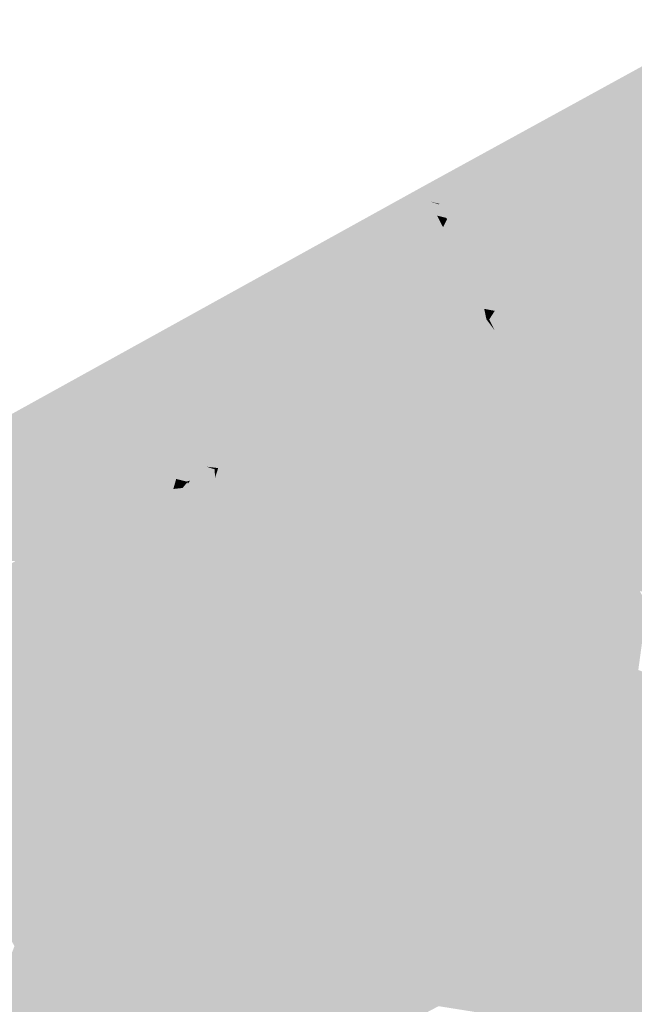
# Model space of a CAD drawing. Header units: metres. Extents: x 164696 to 183842, y 382615 to 387356.
# Tile 90 of 256: x 182562.18 to 182563.83, y 386568.73 to 386571.38. Entities that reach past the tile are written whole.
import ezdxf

# ---------------------------------------------------------------- set-up
doc = ezdxf.new("R2010")
doc.units = ezdxf.units.M
doc.layers.add('C3D-SURFACE_TINSURFACE', color=7, linetype='Continuous')

msp = doc.modelspace()

# ---------------------------------------------------------------- linework, layer by layer
at = {"layer": 'C3D-SURFACE_TINSURFACE', "color": 1, "linetype": 'Continuous', "lineweight": -3, "true_color": 0xe60000}
for points in [[(182563.9121, 386570.9946), (182564.0786, 386571.3756), (182563.2595, 386570.9262)], [(182564.1768, 386571.0004), (182563.9121, 386570.9946), (182563.2595, 386570.9262)], [(182564.1768, 386571.0004), (182563.2595, 386570.9262), (182564.1597, 386570.9892)], [(182564.1597, 386570.9892), (182563.2595, 386570.9262), (182564.1323, 386570.9731)], [(182563.2595, 386570.9262), (182564.105, 386570.9569), (182564.1323, 386570.9731)], [(182563.2595, 386570.9262), (182564.0776, 386570.9408), (182564.105, 386570.9569)], [(182563.2595, 386570.9262), (182564.0502, 386570.9246), (182564.0776, 386570.9408)], [(182561.7319, 386569.9871), (182562.5473, 386570.1916), (182563.2595, 386570.9262)], [(182561.7319, 386569.9871), (182563.2595, 386570.9262), (182561.8297, 386570.1042)], [(182561.8297, 386570.1042), (182563.2595, 386570.9262), (182561.7998, 386570.1183)], [(182562.8178, 386570.2447), (182563.2595, 386570.9262), (182562.5473, 386570.1916)], [(182562.8178, 386570.2447), (182562.9434, 386570.3685), (182563.2595, 386570.9262)], [(182562.9564, 386570.3255), (182563.2595, 386570.9262), (182562.9434, 386570.3685)], [(182563.0046, 386570.3472), (182563.2595, 386570.9262), (182562.9564, 386570.3255)], [(182563.0046, 386570.3472), (182563.0681, 386570.4308), (182563.2595, 386570.9262)], [(182563.1033, 386570.45), (182563.2595, 386570.9262), (182563.0681, 386570.4308)], [(182563.1385, 386570.4692), (182563.2595, 386570.9262), (182563.1033, 386570.45)], [(182563.2385, 386570.7603), (182563.2595, 386570.9262), (182563.1385, 386570.4692)], [(182563.2385, 386570.7603), (182563.2798, 386570.8878), (182563.2595, 386570.9262)], [(182563.3065, 386570.881), (182563.4936, 386570.8506), (182563.2595, 386570.9262)], [(182563.3065, 386570.881), (182563.2595, 386570.9262), (182563.2798, 386570.8878)], [(182563.5268, 386570.855), (182563.2595, 386570.9262), (182563.4936, 386570.8506)], [(182563.5648, 386570.86), (182563.2595, 386570.9262), (182563.5268, 386570.855)], [(182563.6721, 386570.8549), (182563.2595, 386570.9262), (182563.5648, 386570.86)], [(182563.7399, 386570.8619), (182563.2595, 386570.9262), (182563.6721, 386570.8549)], [(182563.8227, 386570.8705), (182563.2595, 386570.9262), (182563.7399, 386570.8619)], [(182563.9579, 386570.8717), (182563.9955, 386570.8924), (182563.2595, 386570.9262)], [(182563.9579, 386570.8717), (182563.2595, 386570.9262), (182563.8227, 386570.8705)], [(182563.9955, 386570.8924), (182564.0229, 386570.9085), (182563.2595, 386570.9262)], [(182564.0229, 386570.9085), (182564.0502, 386570.9246), (182563.2595, 386570.9262)], [(182563.2385, 386570.7603), (182563.2593, 386570.8066), (182563.2798, 386570.8878)], [(182563.2763, 386570.7746), (182563.2798, 386570.8878), (182563.2593, 386570.8066)], [(182563.2763, 386570.7746), (182563.3002, 386570.8494), (182563.2798, 386570.8878)], [(182563.3045, 386570.8799), (182563.2798, 386570.8878), (182563.3002, 386570.8494)], [(182563.3065, 386570.881), (182563.2798, 386570.8878), (182563.3045, 386570.8799)], [(182563.3045, 386570.8799), (182563.3002, 386570.8494), (182563.3238, 386570.8437)], [(182563.2749, 386570.743), (182563.3002, 386570.8494), (182563.2763, 386570.7746)], [(182563.2749, 386570.743), (182563.3161, 386570.8183), (182563.3002, 386570.8494)], [(182563.3272, 386570.8401), (182563.3002, 386570.8494), (182563.3161, 386570.8183)], [(182563.3272, 386570.8401), (182563.3238, 386570.8437), (182563.3002, 386570.8494)], [(182563.3272, 386570.8401), (182563.3161, 386570.8183), (182563.4166, 386570.7907)], [(182563.2427, 386570.5718), (182563.2324, 386570.4433), (182563.3161, 386570.8183)], [(182563.3161, 386570.8183), (182563.2324, 386570.4433), (182563.2574, 386570.4593)], [(182563.2749, 386570.743), (182563.2427, 386570.5718), (182563.3161, 386570.8183)], [(182563.3561, 386570.7426), (182563.3161, 386570.8183), (182563.2574, 386570.4593)], [(182563.4081, 386570.7335), (182563.4042, 386570.7838), (182563.3161, 386570.8183)], [(182563.4081, 386570.7335), (182563.3161, 386570.8183), (182563.3561, 386570.7426)], [(182563.4166, 386570.7907), (182563.3161, 386570.8183), (182563.4042, 386570.7838)], [(182563.3561, 386570.7426), (182563.2574, 386570.4593), (182563.2824, 386570.4753)], [(182563.3074, 386570.4912), (182563.3561, 386570.7426), (182563.2824, 386570.4753)], [(182563.3659, 386570.6363), (182563.3561, 386570.7426), (182563.3074, 386570.4912)], [(182563.3659, 386570.6363), (182563.378, 386570.6992), (182563.3561, 386570.7426)], [(182563.378, 386570.6992), (182563.3964, 386570.7214), (182563.3561, 386570.7426)], [(182563.4059, 386570.7268), (182563.3561, 386570.7426), (182563.3964, 386570.7214)], [(182563.4059, 386570.7268), (182563.4081, 386570.7335), (182563.3561, 386570.7426)], [(182563.3659, 386570.6363), (182563.3074, 386570.4912), (182563.3199, 386570.4992)], [(182563.2427, 386570.5718), (182563.2071, 386570.4288), (182563.2324, 386570.4433)], [(182563.7739, 386570.5391), (182563.7276, 386570.4324), (182563.6572, 386570.176)], [(182563.7739, 386570.5391), (182563.6572, 386570.176), (182563.9827, 386570.3195)], [(182563.4554, 386570.4582), (182563.3074, 386570.4912), (182563.2824, 386570.4753)], [(182563.4554, 386570.4582), (182563.3199, 386570.4992), (182563.3074, 386570.4912)], [(182563.422, 386570.4177), (182563.2574, 386570.4593), (182563.2324, 386570.4433)], [(182563.422, 386570.4177), (182563.2824, 386570.4753), (182563.2574, 386570.4593)], [(182563.422, 386570.4177), (182563.4324, 386570.4243), (182563.2824, 386570.4753)], [(182563.4554, 386570.4582), (182563.2824, 386570.4753), (182563.4769, 386570.4507)], [(182563.4769, 386570.4507), (182563.2824, 386570.4753), (182563.4324, 386570.4243)], [(182563.7153, 386570.4559), (182563.6954, 386570.4288), (182563.6362, 386570.2158)], [(182563.7153, 386570.4559), (182563.6362, 386570.2158), (182563.6572, 386570.176)], [(182563.7153, 386570.4559), (182563.6572, 386570.176), (182563.7276, 386570.4324)], [(182563.2071, 386570.4288), (182563.4516, 386570.3738), (182563.2324, 386570.4433)], [(182563.422, 386570.4177), (182563.2324, 386570.4433), (182563.4298, 386570.4077)], [(182563.4298, 386570.4077), (182563.2324, 386570.4433), (182563.4516, 386570.3738)], [(182563.66, 386570.3877), (182563.6362, 386570.2158), (182563.6954, 386570.4288)], [(182563.66, 386570.3877), (182563.6479, 386570.3714), (182563.6152, 386570.2556)], [(182563.66, 386570.3877), (182563.6152, 386570.2556), (182563.6362, 386570.2158)], [(182563.5978, 386570.2888), (182563.6152, 386570.2556), (182563.6479, 386570.3714)], [(182563.2131, 386570.32), (182563.6362, 386570.2158), (182563.2448, 386570.3373)], [(182563.3021, 386570.332), (182563.2448, 386570.3373), (182563.6362, 386570.2158)], [(182563.3021, 386570.332), (182563.6362, 386570.2158), (182563.6152, 386570.2556)], [(182563.3021, 386570.332), (182563.6152, 386570.2556), (182563.3859, 386570.3282)], [(182563.5978, 386570.2888), (182563.3859, 386570.3282), (182563.6152, 386570.2556)], [(182563.1905, 386570.2848), (182563.6725, 386570.1441), (182563.2222, 386570.3021)], [(182563.2131, 386570.32), (182563.2183, 386570.3101), (182563.6572, 386570.176)], [(182563.2131, 386570.32), (182563.6572, 386570.176), (182563.6362, 386570.2158)], [(182563.2183, 386570.3101), (182563.2222, 386570.3021), (182563.6725, 386570.1441)], [(182563.2183, 386570.3101), (182563.6725, 386570.1441), (182563.6572, 386570.176)], [(182563.9827, 386570.3195), (182563.6572, 386570.176), (182563.9885, 386570.3046)], [(182563.9885, 386570.3046), (182563.6572, 386570.176), (182563.6725, 386570.1441)], [(182563.9885, 386570.3046), (182563.6725, 386570.1441), (182563.9981, 386570.2846)], [(182563.1905, 386570.2848), (182562.975, 386570.1708), (182562.8106, 386569.688)], [(182563.1905, 386570.2848), (182562.8106, 386569.688), (182563.6725, 386570.1441)], [(182563.9981, 386570.2846), (182563.6725, 386570.1441), (182563.6914, 386570.1108)], [(182563.9981, 386570.2846), (182563.6914, 386570.1108), (182564.0507, 386570.2834)], [(182564.3807, 386570.0688), (182564.0507, 386570.2834), (182563.6914, 386570.1108)], [(182562.8178, 386570.2447), (182562.5473, 386570.1916), (182562.7473, 386570.2182)], [(182562.9258, 386570.2586), (182562.8606, 386570.1888), (182562.7496, 386569.8025)], [(182562.9221, 386570.2424), (182562.9258, 386570.2586), (182562.7496, 386569.8025)], [(182562.97, 386570.2466), (182562.8106, 386569.688), (182562.975, 386570.1708)], [(182562.9637, 386570.2344), (182562.8106, 386569.688), (182562.97, 386570.2466)], [(182562.7473, 386570.2182), (182562.5473, 386570.1916), (182562.7069, 386570.1976)], [(182562.8657, 386570.2198), (182562.8097, 386570.1744), (182562.725, 386569.8609)], [(182562.8606, 386570.1888), (182562.8657, 386570.2198), (182562.725, 386569.8609)], [(182562.9221, 386570.2424), (182562.7496, 386569.8025), (182562.7671, 386569.7691)], [(182562.9169, 386570.2175), (182562.9221, 386570.2424), (182562.7671, 386569.7691)], [(182562.9169, 386570.2175), (182562.7671, 386569.7691), (182562.7816, 386569.7421)], [(182562.9619, 386570.2378), (182562.9169, 386570.2175), (182562.7816, 386569.7421)], [(182562.9619, 386570.2378), (182562.7816, 386569.7421), (182562.7961, 386569.715)], [(182562.9619, 386570.2378), (182562.7961, 386569.715), (182562.9637, 386570.2344)], [(182562.9637, 386570.2344), (182562.7961, 386569.715), (182562.8106, 386569.688)], [(182561.7319, 386569.9871), (182562.2306, 386569.9479), (182562.5473, 386570.1916)], [(182562.2996, 386569.9804), (182562.5473, 386570.1916), (182562.2306, 386569.9479)], [(182562.2996, 386569.9804), (182562.3686, 386570.0129), (182562.5473, 386570.1916)], [(182562.4376, 386570.0454), (182562.5473, 386570.1916), (182562.3686, 386570.0129)], [(182562.4376, 386570.0454), (182562.4765, 386570.0573), (182562.5473, 386570.1916)], [(182562.4765, 386570.0573), (182562.5022, 386570.0702), (182562.5473, 386570.1916)], [(182562.5278, 386570.0831), (182562.5473, 386570.1916), (182562.5022, 386570.0702)], [(182562.5278, 386570.0831), (182562.5666, 386570.1584), (182562.5473, 386570.1916)], [(182562.6814, 386570.1752), (182562.7069, 386570.1976), (182562.5473, 386570.1916)], [(182562.6563, 386570.1475), (182562.5473, 386570.1916), (182562.5998, 386570.1423)], [(182562.6563, 386570.1475), (182562.682, 386570.1604), (182562.5473, 386570.1916)], [(182562.7032, 386570.1681), (182562.6814, 386570.1752), (182562.5473, 386570.1916)], [(182562.7032, 386570.1681), (182562.5473, 386570.1916), (182562.682, 386570.1604)], [(182562.5998, 386570.1423), (182562.5473, 386570.1916), (182562.5666, 386570.1584)], [(182562.7032, 386570.1681), (182562.682, 386570.1604), (182562.6668, 386570.0272)], [(182562.7032, 386570.1681), (182562.6668, 386570.0272), (182562.7038, 386570.1444)], [(182562.8606, 386570.1888), (182562.725, 386569.8609), (182562.7496, 386569.8025)], [(182562.787, 386570.1616), (182562.725, 386569.8609), (182562.8097, 386570.1744)], [(182562.5535, 386570.096), (182562.5666, 386570.1584), (182562.5278, 386570.0831)], [(182562.5535, 386570.096), (182562.5792, 386570.1089), (182562.5666, 386570.1584)], [(182562.5792, 386570.1089), (182562.5998, 386570.1423), (182562.5666, 386570.1584)], [(182562.5921, 386570.1153), (182562.5998, 386570.1423), (182562.5792, 386570.1089)], [(182562.5921, 386570.1153), (182562.6038, 386570.1262), (182562.5998, 386570.1423)], [(182562.637, 386570.1379), (182562.6563, 386570.1475), (182562.5998, 386570.1423)], [(182562.628, 386570.1353), (182562.5998, 386570.1423), (182562.6038, 386570.1262)], [(182562.637, 386570.1379), (182562.5998, 386570.1423), (182562.628, 386570.1353)], [(182562.637, 386570.1379), (182562.6434, 386570.0667), (182562.6563, 386570.1475)], [(182562.6563, 386570.1475), (182562.6434, 386570.0667), (182562.682, 386570.1604)], [(182562.682, 386570.1604), (182562.6434, 386570.0667), (182562.6668, 386570.0272)], [(182562.7038, 386570.1444), (182562.6668, 386570.0272), (182562.6902, 386569.9877)], [(182562.787, 386570.1616), (182562.7466, 386570.141), (182562.6902, 386569.9877)], [(182562.787, 386570.1616), (182562.6902, 386569.9877), (182562.725, 386569.8609)], [(182562.7038, 386570.1444), (182562.6902, 386569.9877), (182562.7082, 386570.1369)], [(182562.7082, 386570.1369), (182562.6902, 386569.9877), (182562.7466, 386570.141)], [(182563.6725, 386570.1441), (182562.8106, 386569.688), (182562.847, 386569.6232)], [(182563.6725, 386570.1441), (182562.847, 386569.6232), (182563.6914, 386570.1108)], [(182562.5921, 386570.1153), (182562.5792, 386570.1089), (182562.617, 386570.1181)], [(182562.5792, 386570.1089), (182562.6434, 386570.0667), (182562.617, 386570.1181)], [(182562.5921, 386570.1153), (182562.617, 386570.1181), (182562.6075, 386570.121)], [(182562.6295, 386570.1333), (182562.6075, 386570.121), (182562.617, 386570.1181)], [(182562.6295, 386570.1333), (182562.617, 386570.1181), (182562.6434, 386570.0667)], [(182562.6295, 386570.1333), (182562.6434, 386570.0667), (182562.6315, 386570.1298)], [(182562.637, 386570.1379), (182562.6315, 386570.1298), (182562.6434, 386570.0667)], [(182562.5535, 386570.096), (182562.5278, 386570.0831), (182562.6434, 386570.0667)], [(182562.5535, 386570.096), (182562.6434, 386570.0667), (182562.5792, 386570.1089)], [(182563.6914, 386570.1108), (182562.847, 386569.6232), (182563.4525, 386569.4387)], [(182563.6914, 386570.1108), (182563.4525, 386569.4387), (182563.7102, 386570.0775)], [(182564.3274, 386569.9187), (182563.6914, 386570.1108), (182563.7102, 386570.0775)], [(182564.3807, 386570.0688), (182563.6914, 386570.1108), (182564.3274, 386569.9187)], [(182562.4765, 386570.0573), (182562.6902, 386569.9877), (182562.5022, 386570.0702)], [(182562.5278, 386570.0831), (182562.5022, 386570.0702), (182562.6668, 386570.0272)], [(182562.5022, 386570.0702), (182562.6902, 386569.9877), (182562.6668, 386570.0272)], [(182562.5278, 386570.0831), (182562.6668, 386570.0272), (182562.6434, 386570.0667)], [(182563.7102, 386570.0775), (182563.4525, 386569.4387), (182563.5199, 386569.4669)], [(182563.7102, 386570.0775), (182563.5199, 386569.4669), (182563.5504, 386569.4821)], [(182563.729, 386570.0442), (182563.7102, 386570.0775), (182563.5504, 386569.4821)], [(182564.3274, 386569.9187), (182563.7102, 386570.0775), (182563.729, 386570.0442)], [(182562.4376, 386570.0454), (182562.3686, 386570.0129), (182562.7004, 386569.9192)], [(182562.4376, 386570.0454), (182562.7004, 386569.9192), (182562.4765, 386570.0573)], [(182562.4765, 386570.0573), (182562.7004, 386569.9192), (182562.6902, 386569.9877)], [(182563.729, 386570.0442), (182563.5504, 386569.4821), (182563.581, 386569.4973)], [(182563.7479, 386570.011), (182563.729, 386570.0442), (182563.581, 386569.4973)], [(182564.3274, 386569.9187), (182563.729, 386570.0442), (182564.2767, 386569.8885)], [(182564.2767, 386569.8885), (182563.729, 386570.0442), (182563.7479, 386570.011)], [(182562.2996, 386569.9804), (182562.725, 386569.8609), (182562.3686, 386570.0129)], [(182562.3686, 386570.0129), (182562.725, 386569.8609), (182562.7004, 386569.9192)], [(182563.7479, 386570.011), (182563.581, 386569.4973), (182563.6116, 386569.5125)], [(182563.7667, 386569.9777), (182563.7479, 386570.011), (182563.6116, 386569.5125)], [(182564.2767, 386569.8885), (182563.7479, 386570.011), (182563.7667, 386569.9777)], [(182561.7319, 386569.9871), (182561.6468, 386569.9411), (182562.2306, 386569.9479)], [(182562.2996, 386569.9804), (182562.2306, 386569.9479), (182562.7496, 386569.8025)], [(182562.2996, 386569.9804), (182562.7496, 386569.8025), (182562.725, 386569.8609)], [(182562.6902, 386569.9877), (182562.7004, 386569.9192), (182562.725, 386569.8609)], [(182563.7667, 386569.9777), (182563.6116, 386569.5125), (182563.6421, 386569.5278)], [(182563.7667, 386569.9777), (182563.6421, 386569.5278), (182563.7847, 386569.9479)], [(182564.2767, 386569.8885), (182563.7667, 386569.9777), (182564.2356, 386569.8598)], [(182563.7667, 386569.9777), (182563.7847, 386569.9479), (182564.2356, 386569.8598)], [(182561.6468, 386569.9411), (182562.1685, 386569.9214), (182562.2306, 386569.9479)], [(182562.7816, 386569.7421), (182562.2306, 386569.9479), (182562.1685, 386569.9214)], [(182562.7671, 386569.7691), (182562.7496, 386569.8025), (182562.2306, 386569.9479)], [(182562.7816, 386569.7421), (182562.7671, 386569.7691), (182562.2306, 386569.9479)], [(182563.6727, 386569.543), (182563.7847, 386569.9479), (182563.6421, 386569.5278)], [(182563.6727, 386569.543), (182563.8046, 386569.9122), (182563.7847, 386569.9479)], [(182563.7847, 386569.9479), (182564.1991, 386569.8381), (182564.2356, 386569.8598)], [(182563.7847, 386569.9479), (182564.1626, 386569.8163), (182564.1991, 386569.8381)], [(182563.7847, 386569.9479), (182563.8046, 386569.9122), (182564.1626, 386569.8163)], [(182562.7961, 386569.715), (182562.1422, 386569.9079), (182561.9482, 386569.2425)], [(182562.7961, 386569.715), (182562.1685, 386569.9214), (182562.1422, 386569.9079)], [(182562.7961, 386569.715), (182562.7816, 386569.7421), (182562.1685, 386569.9214)], [(182563.7032, 386569.5582), (182563.8046, 386569.9122), (182563.6727, 386569.543)], [(182563.7032, 386569.5582), (182563.8245, 386569.8765), (182563.8046, 386569.9122)], [(182563.8046, 386569.9122), (182563.8245, 386569.8765), (182564.1626, 386569.8163)], [(182563.7338, 386569.5735), (182563.8245, 386569.8765), (182563.7032, 386569.5582)], [(182563.7338, 386569.5735), (182563.8443, 386569.8409), (182563.8245, 386569.8765)], [(182563.8245, 386569.8765), (182564.126, 386569.7946), (182564.1626, 386569.8163)], [(182564.126, 386569.7946), (182563.8245, 386569.8765), (182563.8443, 386569.8409)], [(182563.7689, 386569.5908), (182563.8443, 386569.8409), (182563.7338, 386569.5735)], [(182563.8046, 386569.61), (182563.8443, 386569.8409), (182563.7689, 386569.5908)], [(182563.8046, 386569.61), (182563.8642, 386569.8052), (182563.8443, 386569.8409)], [(182563.8403, 386569.6292), (182563.8642, 386569.8052), (182563.8046, 386569.61)], [(182562.7961, 386569.715), (182561.9482, 386569.2425), (182562.8106, 386569.688)], [(182562.8106, 386569.688), (182561.9482, 386569.2425), (182561.9733, 386569.1979)], [(182562.8106, 386569.688), (182561.9733, 386569.1979), (182562.847, 386569.6232)], [(182562.847, 386569.6232), (182561.9733, 386569.1979), (182561.9942, 386569.1606)], [(182562.847, 386569.6232), (182561.9942, 386569.1606), (182562.6684, 386568.9933)], [(182562.847, 386569.6232), (182562.6684, 386568.9933), (182562.7014, 386569.0131)], [(182562.847, 386569.6232), (182562.7014, 386569.0131), (182562.88, 386569.5623)], [(182562.847, 386569.6232), (182563.4092, 386569.4149), (182563.4525, 386569.4387)], [(182562.847, 386569.6232), (182562.88, 386569.5623), (182563.4092, 386569.4149)], [(182563.8046, 386569.61), (182563.7689, 386569.5908), (182563.9981, 386569.5394)], [(182563.8403, 386569.6292), (182563.8046, 386569.61), (182563.9792, 386569.5779)], [(182563.8046, 386569.61), (182563.9981, 386569.5394), (182563.9792, 386569.5779)], [(182563.7689, 386569.5908), (182563.7338, 386569.5735), (182564.0157, 386569.498)], [(182563.7689, 386569.5908), (182564.0157, 386569.498), (182563.9981, 386569.5394)], [(182562.88, 386569.5623), (182562.7014, 386569.0131), (182562.7344, 386569.0328)], [(182562.88, 386569.5623), (182562.7344, 386569.0328), (182562.7674, 386569.0526)], [(182562.88, 386569.5623), (182562.7674, 386569.0526), (182562.9105, 386569.5131)], [(182562.88, 386569.5623), (182562.9105, 386569.5131), (182563.4092, 386569.4149)], [(182563.7032, 386569.5582), (182563.6727, 386569.543), (182564.0571, 386569.4243)], [(182563.7338, 386569.5735), (182563.7032, 386569.5582), (182564.0364, 386569.4612)], [(182563.7032, 386569.5582), (182564.0571, 386569.4243), (182564.0364, 386569.4612)], [(182563.7338, 386569.5735), (182564.0364, 386569.4612), (182564.0157, 386569.498)], [(182563.6727, 386569.543), (182563.6421, 386569.5278), (182564.0571, 386569.4243)], [(182562.9105, 386569.5131), (182562.7674, 386569.0526), (182562.8005, 386569.0724)], [(182562.9233, 386569.4907), (182562.9105, 386569.5131), (182562.8005, 386569.0724)], [(182562.9105, 386569.5131), (182563.3659, 386569.391), (182563.4092, 386569.4149)], [(182563.3659, 386569.391), (182562.9105, 386569.5131), (182562.9233, 386569.4907)], [(182564.0984, 386569.3505), (182563.6116, 386569.5125), (182563.581, 386569.4973)], [(182563.6421, 386569.5278), (182563.6116, 386569.5125), (182564.0777, 386569.3874)], [(182564.0984, 386569.3505), (182564.0777, 386569.3874), (182563.6116, 386569.5125)], [(182563.6421, 386569.5278), (182564.0777, 386569.3874), (182564.0571, 386569.4243)], [(182562.9233, 386569.4907), (182562.8005, 386569.0724), (182562.8335, 386569.0921)], [(182562.9233, 386569.4907), (182562.8335, 386569.0921), (182562.9361, 386569.4682)], [(182563.3659, 386569.391), (182562.9233, 386569.4907), (182563.3227, 386569.3671)], [(182563.3227, 386569.3671), (182562.9233, 386569.4907), (182562.9361, 386569.4682)], [(182564.1398, 386569.2767), (182563.5504, 386569.4821), (182563.5199, 386569.4669)], [(182564.1191, 386569.3136), (182563.581, 386569.4973), (182563.5504, 386569.4821)], [(182564.1398, 386569.2767), (182564.1191, 386569.3136), (182563.5504, 386569.4821)], [(182564.1191, 386569.3136), (182564.0984, 386569.3505), (182563.581, 386569.4973)], [(182562.8335, 386569.0921), (182562.9489, 386569.4457), (182562.9361, 386569.4682)], [(182563.3227, 386569.3671), (182562.9361, 386569.4682), (182562.9489, 386569.4457)], [(182563.2659, 386568.7948), (182563.4893, 386569.4516), (182563.4092, 386569.4149)], [(182564.003, 386568.6151), (182563.4893, 386569.4516), (182563.2659, 386568.7948)], [(182563.4092, 386569.4149), (182563.4893, 386569.4516), (182563.4525, 386569.4387)], [(182563.5199, 386569.4669), (182563.4525, 386569.4387), (182563.4893, 386569.4516)], [(182564.1398, 386569.2767), (182563.5199, 386569.4669), (182563.4893, 386569.4516)], [(182564.003, 386568.6151), (182564.1398, 386569.2767), (182563.4893, 386569.4516)], [(182562.8665, 386569.1119), (182562.9489, 386569.4457), (182562.8335, 386569.0921)], [(182562.8665, 386569.1119), (182562.9617, 386569.4233), (182562.9489, 386569.4457)], [(182563.2794, 386569.3432), (182563.3227, 386569.3671), (182562.9489, 386569.4457)], [(182563.2794, 386569.3432), (182562.9489, 386569.4457), (182562.9617, 386569.4233)], [(182562.8996, 386569.1317), (182562.9617, 386569.4233), (182562.8665, 386569.1119)], [(182562.8996, 386569.1317), (182562.9744, 386569.4008), (182562.9617, 386569.4233)], [(182563.0046, 386569.3148), (182562.9744, 386569.4008), (182562.8996, 386569.1317)], [(182563.2361, 386569.3194), (182563.2794, 386569.3432), (182562.9617, 386569.4233)], [(182563.2361, 386569.3194), (182562.9617, 386569.4233), (182562.9744, 386569.4008)], [(182563.2361, 386569.3194), (182562.9744, 386569.4008), (182562.9872, 386569.3784)], [(182563.0046, 386569.3148), (182562.9872, 386569.3784), (182562.9744, 386569.4008)], [(182563.2659, 386568.7948), (182563.4092, 386569.4149), (182563.2346, 386568.8476)], [(182563.2346, 386568.8476), (182563.4092, 386569.4149), (182563.3659, 386569.391)], [(182563.2361, 386569.3194), (182562.9872, 386569.3784), (182563.1938, 386569.297)], [(182563.1938, 386569.297), (182562.9872, 386569.3784), (182563.157, 386569.2764)], [(182563.0046, 386569.3148), (182563.157, 386569.2764), (182562.9872, 386569.3784)], [(182563.2346, 386568.8476), (182563.3659, 386569.391), (182563.2033, 386568.9004)], [(182563.3659, 386569.391), (182563.3227, 386569.3671), (182563.2033, 386568.9004)], [(182563.3227, 386569.3671), (182563.1719, 386568.9533), (182563.2033, 386568.9004)], [(182563.2794, 386569.3432), (182563.1719, 386568.9533), (182563.3227, 386569.3671)], [(182563.2361, 386569.3194), (182563.1284, 386569.0261), (182563.1405, 386568.9997)], [(182563.2361, 386569.3194), (182563.1938, 386569.297), (182563.1284, 386569.0261)], [(182563.2361, 386569.3194), (182563.1405, 386568.9997), (182563.1719, 386568.9533)], [(182563.2361, 386569.3194), (182563.1719, 386568.9533), (182563.2794, 386569.3432)], [(182562.936, 386569.1524), (182563.0046, 386569.3148), (182562.8996, 386569.1317)], [(182562.9728, 386569.1731), (182563.0046, 386569.3148), (182562.936, 386569.1524)], [(182563.0296, 386569.2557), (182563.0046, 386569.3148), (182562.9728, 386569.1731)], [(182563.0046, 386569.3148), (182563.1201, 386569.2557), (182563.157, 386569.2764)], [(182563.0296, 386569.2557), (182563.1201, 386569.2557), (182563.0046, 386569.3148)], [(182563.1163, 386569.0525), (182563.1938, 386569.297), (182563.1041, 386569.0789)], [(182563.1041, 386569.0789), (182563.1938, 386569.297), (182563.157, 386569.2764)], [(182563.1163, 386569.0525), (182563.1284, 386569.0261), (182563.1938, 386569.297)], [(182563.1041, 386569.0789), (182563.157, 386569.2764), (182563.092, 386569.1053)], [(182563.1201, 386569.2557), (182563.092, 386569.1053), (182563.157, 386569.2764)], [(182563.0296, 386569.2557), (182562.9728, 386569.1731), (182563.0096, 386569.1937)], [(182563.0296, 386569.2557), (182563.0096, 386569.1937), (182563.0465, 386569.2144)], [(182563.0296, 386569.2557), (182563.0833, 386569.2351), (182563.1201, 386569.2557)], [(182563.0296, 386569.2557), (182563.0465, 386569.2144), (182563.0833, 386569.2351)], [(182563.1201, 386569.2557), (182563.0677, 386569.1581), (182563.0799, 386569.1317)], [(182563.1201, 386569.2557), (182563.0833, 386569.2351), (182563.0677, 386569.1581)], [(182563.1201, 386569.2557), (182563.0799, 386569.1317), (182563.092, 386569.1053)], [(182563.0096, 386569.1937), (182563.0556, 386569.1845), (182563.0465, 386569.2144)], [(182563.0556, 386569.1845), (182563.0833, 386569.2351), (182563.0465, 386569.2144)], [(182563.0556, 386569.1845), (182563.0677, 386569.1581), (182563.0833, 386569.2351)], [(182563.0096, 386569.1937), (182562.9728, 386569.1731), (182563.0677, 386569.1581)], [(182563.0096, 386569.1937), (182563.0677, 386569.1581), (182563.0556, 386569.1845)], [(182561.9942, 386569.1606), (182562.0137, 386569.1296), (182562.6684, 386568.9933)], [(182562.9728, 386569.1731), (182562.936, 386569.1524), (182563.0799, 386569.1317)], [(182562.9728, 386569.1731), (182563.0799, 386569.1317), (182563.0677, 386569.1581)], [(182562.936, 386569.1524), (182562.8996, 386569.1317), (182563.1041, 386569.0789)], [(182562.936, 386569.1524), (182563.092, 386569.1053), (182563.0799, 386569.1317)], [(182562.936, 386569.1524), (182563.1041, 386569.0789), (182563.092, 386569.1053)], [(182562.0137, 386569.1296), (182562.6345, 386568.9711), (182562.6684, 386568.9933)], [(182562.0137, 386569.1296), (182562.6014, 386568.9527), (182562.6345, 386568.9711)], [(182562.0332, 386569.0985), (182562.6014, 386568.9527), (182562.0137, 386569.1296)], [(182563.1284, 386569.0261), (182562.8665, 386569.1119), (182562.8335, 386569.0921)], [(182563.1163, 386569.0525), (182562.8996, 386569.1317), (182562.8665, 386569.1119)], [(182563.1284, 386569.0261), (182563.1163, 386569.0525), (182562.8665, 386569.1119)], [(182563.1163, 386569.0525), (182563.1041, 386569.0789), (182562.8996, 386569.1317)], [(182562.0332, 386569.0985), (182562.5682, 386568.9344), (182562.6014, 386568.9527)], [(182562.0332, 386569.0985), (182562.0528, 386569.0674), (182562.5682, 386568.9344)], [(182563.1405, 386568.9997), (182562.8335, 386569.0921), (182562.8005, 386569.0724)], [(182563.1284, 386569.0261), (182562.8335, 386569.0921), (182563.1405, 386568.9997)], [(182562.0905, 386569.0151), (182562.5682, 386568.9344), (182562.0528, 386569.0674)], [(182563.1405, 386568.9997), (182562.8005, 386569.0724), (182562.7674, 386569.0526)], [(182562.7344, 386569.0328), (182562.7014, 386569.0131), (182563.2033, 386568.9004)], [(182563.1719, 386568.9533), (182562.7674, 386569.0526), (182562.7344, 386569.0328)], [(182563.1719, 386568.9533), (182562.7344, 386569.0328), (182563.2033, 386568.9004)], [(182563.1405, 386568.9997), (182562.7674, 386569.0526), (182563.1719, 386568.9533)], [(182562.0905, 386569.0151), (182562.535, 386568.9161), (182562.5682, 386568.9344)], [(182562.0905, 386569.0151), (182562.5018, 386568.8978), (182562.535, 386568.9161)], [(182562.0905, 386569.0151), (182562.1156, 386568.9726), (182562.5018, 386568.8978)], [(182563.2346, 386568.8476), (182562.7014, 386569.0131), (182562.6684, 386568.9933)], [(182563.2346, 386568.8476), (182563.2033, 386568.9004), (182562.7014, 386569.0131)], [(182563.2346, 386568.8476), (182562.6684, 386568.9933), (182562.6345, 386568.9711)], [(182562.1156, 386568.9726), (182562.4686, 386568.8795), (182562.5018, 386568.8978)], [(182562.1156, 386568.9726), (182562.4354, 386568.8612), (182562.4686, 386568.8795)], [(182562.1156, 386568.9726), (182562.1406, 386568.9302), (182562.4354, 386568.8612)], [(182562.4624, 386568.422), (182562.4723, 386568.4056), (182562.6014, 386568.9527)], [(182562.4624, 386568.422), (182562.6014, 386568.9527), (182562.4785, 386568.4991)], [(182562.4723, 386568.4056), (182562.4856, 386568.3837), (182562.6345, 386568.9711)], [(182562.4723, 386568.4056), (182562.6345, 386568.9711), (182562.6014, 386568.9527)], [(182562.4754, 386568.5036), (182562.4785, 386568.4991), (182562.6014, 386568.9527)], [(182562.4754, 386568.5036), (182562.6014, 386568.9527), (182562.5682, 386568.9344)], [(182562.4856, 386568.3837), (182562.4989, 386568.3618), (182562.6345, 386568.9711)], [(182562.4989, 386568.3618), (182563.2346, 386568.8476), (182562.6345, 386568.9711)], [(182562.4354, 386568.8612), (182562.1406, 386568.9302), (182562.4022, 386568.8429)], [(182562.4022, 386568.8429), (182562.1406, 386568.9302), (182562.1657, 386568.8878)], [(182562.4717, 386568.509), (182562.4754, 386568.5036), (182562.5682, 386568.9344)], [(182562.4717, 386568.509), (182562.5682, 386568.9344), (182562.535, 386568.9161)], [(182562.384, 386568.5427), (182562.5018, 386568.8978), (182562.3739, 386568.5595)], [(182562.3739, 386568.5595), (182562.5018, 386568.8978), (182562.4686, 386568.8795)], [(182562.384, 386568.5427), (182562.4498, 386568.5586), (182562.5018, 386568.8978)], [(182562.4596, 386568.5731), (182562.5018, 386568.8978), (182562.4498, 386568.5586)], [(182562.4717, 386568.509), (182562.535, 386568.9161), (182562.4596, 386568.5731)], [(182562.4596, 386568.5731), (182562.535, 386568.9161), (182562.5018, 386568.8978)], [(182562.0945, 386568.7039), (182562.1908, 386568.8454), (182562.1657, 386568.8878)], [(182562.4022, 386568.8429), (182562.1657, 386568.8878), (182562.3046, 386568.7967)], [(182562.3046, 386568.7967), (182562.1657, 386568.8878), (182562.1908, 386568.8454)], [(182562.3739, 386568.5595), (182562.4686, 386568.8795), (182562.4354, 386568.8612)], [(182562.1969, 386568.7448), (182562.1908, 386568.8454), (182562.0945, 386568.7039)], [(182562.2148, 386568.8111), (182562.3046, 386568.7967), (182562.1908, 386568.8454)], [(182562.2148, 386568.8111), (182562.1908, 386568.8454), (182562.1969, 386568.7448)], [(182562.3178, 386568.6428), (182562.4022, 386568.8429), (182562.2972, 386568.6765)], [(182562.2972, 386568.6765), (182562.4022, 386568.8429), (182562.3046, 386568.7967)], [(182562.3739, 386568.5595), (182562.4022, 386568.8429), (182562.3178, 386568.6428)], [(182562.3739, 386568.5595), (182562.4354, 386568.8612), (182562.4022, 386568.8429)], [(182563.2659, 386568.7948), (182563.2346, 386568.8476), (182562.4989, 386568.3618)], [(182562.2354, 386568.7774), (182562.2148, 386568.8111), (182562.1969, 386568.7448)], [(182562.2354, 386568.7774), (182562.3046, 386568.7967), (182562.2148, 386568.8111)], [(182562.256, 386568.7438), (182562.3046, 386568.7967), (182562.2354, 386568.7774)], [(182562.256, 386568.7438), (182562.2766, 386568.7101), (182562.3046, 386568.7967)], [(182562.2766, 386568.7101), (182562.2972, 386568.6765), (182562.3046, 386568.7967)], [(182563.2659, 386568.7948), (182562.4989, 386568.3618), (182562.5121, 386568.3399)], [(182563.2659, 386568.7948), (182562.5121, 386568.3399), (182562.5254, 386568.318)], [(182563.3042, 386568.7264), (182563.2659, 386568.7948), (182562.5254, 386568.318)], [(182563.3042, 386568.7264), (182564.003, 386568.6151), (182563.2659, 386568.7948)], [(182562.256, 386568.7438), (182562.2354, 386568.7774), (182562.1969, 386568.7448)], [(182562.2972, 386568.6765), (182562.1969, 386568.7448), (182562.0945, 386568.7039)], [(182562.2972, 386568.6765), (182562.2766, 386568.7101), (182562.1969, 386568.7448)], [(182562.2766, 386568.7101), (182562.256, 386568.7438), (182562.1969, 386568.7448)]]:
    msp.add_solid(points, dxfattribs=at)
at = {"layer": 'C3D-SURFACE_TINSURFACE', "color": 11, "linetype": 'Continuous', "lineweight": -3, "true_color": 0xff8585}
for points in [[(182563.7236, 386570.7462), (182563.3065, 386570.881), (182563.3045, 386570.8799)], [(182563.7236, 386570.7462), (182563.3045, 386570.8799), (182563.3238, 386570.8437)], [(182563.7236, 386570.7462), (182563.7589, 386570.765), (182563.3065, 386570.881)], [(182563.7589, 386570.765), (182563.4936, 386570.8506), (182563.3065, 386570.881)], [(182563.7589, 386570.765), (182563.5268, 386570.855), (182563.4936, 386570.8506)], [(182563.7942, 386570.7839), (182563.5648, 386570.86), (182563.5268, 386570.855)], [(182563.7589, 386570.765), (182563.7942, 386570.7839), (182563.5268, 386570.855)], [(182563.7942, 386570.7839), (182563.8294, 386570.8027), (182563.5648, 386570.86)], [(182563.8294, 386570.8027), (182563.6721, 386570.8549), (182563.5648, 386570.86)], [(182563.8647, 386570.8216), (182563.7399, 386570.8619), (182563.6721, 386570.8549)], [(182563.8294, 386570.8027), (182563.8647, 386570.8216), (182563.6721, 386570.8549)], [(182563.9, 386570.8405), (182563.8227, 386570.8705), (182563.7399, 386570.8619)], [(182563.8647, 386570.8216), (182563.9, 386570.8405), (182563.7399, 386570.8619)], [(182563.9353, 386570.8594), (182563.9579, 386570.8717), (182563.8227, 386570.8705)], [(182563.9, 386570.8405), (182563.9353, 386570.8594), (182563.8227, 386570.8705)], [(182563.7236, 386570.7462), (182563.3238, 386570.8437), (182563.3272, 386570.8401)], [(182563.6778, 386570.7191), (182563.3272, 386570.8401), (182563.4166, 386570.7907)], [(182563.7236, 386570.7462), (182563.3272, 386570.8401), (182563.6778, 386570.7191)], [(182563.1565, 386570.4009), (182563.2593, 386570.8066), (182563.2385, 386570.7603)], [(182563.1565, 386570.4009), (182563.2763, 386570.7746), (182563.2593, 386570.8066)], [(182563.7942, 386570.7839), (182563.7153, 386570.4559), (182563.8294, 386570.8027)], [(182563.8294, 386570.8027), (182563.7153, 386570.4559), (182563.7276, 386570.4324)], [(182563.8294, 386570.8027), (182563.7276, 386570.4324), (182563.7739, 386570.5391)], [(182563.8294, 386570.8027), (182563.7739, 386570.5391), (182563.8647, 386570.8216)], [(182564.5252, 386570.5587), (182563.8647, 386570.8216), (182563.7739, 386570.5391)], [(182563.1565, 386570.4009), (182563.2749, 386570.743), (182563.2763, 386570.7746)], [(182563.6332, 386570.694), (182563.4166, 386570.7907), (182563.4042, 386570.7838)], [(182563.6332, 386570.694), (182563.4042, 386570.7838), (182563.4081, 386570.7335)], [(182563.6332, 386570.694), (182563.6778, 386570.7191), (182563.4166, 386570.7907)], [(182563.7589, 386570.765), (182563.66, 386570.3877), (182563.7942, 386570.7839)], [(182563.7942, 386570.7839), (182563.66, 386570.3877), (182563.6954, 386570.4288)], [(182563.7942, 386570.7839), (182563.6954, 386570.4288), (182563.7153, 386570.4559)], [(182563.1143, 386570.3778), (182563.2385, 386570.7603), (182563.1385, 386570.4692)], [(182563.1565, 386570.4009), (182563.2385, 386570.7603), (182563.1143, 386570.3778)], [(182563.7236, 386570.7462), (182563.5943, 386570.2954), (182563.7589, 386570.765)], [(182563.7589, 386570.765), (182563.5943, 386570.2954), (182563.5978, 386570.2888)], [(182563.7589, 386570.765), (182563.5978, 386570.2888), (182563.6479, 386570.3714)], [(182563.7589, 386570.765), (182563.6479, 386570.3714), (182563.66, 386570.3877)], [(182563.1565, 386570.4009), (182563.1987, 386570.424), (182563.2749, 386570.743)], [(182563.1987, 386570.424), (182563.2427, 386570.5718), (182563.2749, 386570.743)], [(182563.544, 386570.6438), (182563.3964, 386570.7214), (182563.378, 386570.6992)], [(182563.544, 386570.6438), (182563.4059, 386570.7268), (182563.3964, 386570.7214)], [(182563.6332, 386570.694), (182563.4081, 386570.7335), (182563.4059, 386570.7268)], [(182563.544, 386570.6438), (182563.5886, 386570.6689), (182563.4059, 386570.7268)], [(182563.6332, 386570.694), (182563.4059, 386570.7268), (182563.5886, 386570.6689)], [(182563.7236, 386570.7462), (182563.6778, 386570.7191), (182563.5733, 386570.3352)], [(182563.7236, 386570.7462), (182563.5733, 386570.3352), (182563.5943, 386570.2954)], [(182563.3853, 386570.6847), (182563.378, 386570.6992), (182563.3659, 386570.6363)], [(182563.544, 386570.6438), (182563.378, 386570.6992), (182563.3853, 386570.6847)], [(182563.6332, 386570.694), (182563.5886, 386570.6689), (182563.5395, 386570.388)], [(182563.6332, 386570.694), (182563.5395, 386570.388), (182563.5733, 386570.3352)], [(182563.6332, 386570.694), (182563.5733, 386570.3352), (182563.6778, 386570.7191)], [(182563.3324, 386570.5072), (182563.3853, 386570.6847), (182563.3659, 386570.6363)], [(182563.3575, 386570.5232), (182563.3853, 386570.6847), (182563.3324, 386570.5072)], [(182563.3575, 386570.5232), (182563.3991, 386570.6562), (182563.3853, 386570.6847)], [(182563.4994, 386570.6188), (182563.3853, 386570.6847), (182563.3991, 386570.6562)], [(182563.4994, 386570.6188), (182563.544, 386570.6438), (182563.3853, 386570.6847)], [(182563.544, 386570.6438), (182563.5047, 386570.4472), (182563.5886, 386570.6689)], [(182563.5886, 386570.6689), (182563.5047, 386570.4472), (182563.5395, 386570.388)], [(182563.3825, 386570.5391), (182563.3991, 386570.6562), (182563.3575, 386570.5232)], [(182563.3825, 386570.5391), (182563.4128, 386570.6277), (182563.3991, 386570.6562)], [(182563.4994, 386570.6188), (182563.3991, 386570.6562), (182563.4128, 386570.6277)], [(182563.4994, 386570.6188), (182563.4698, 386570.5064), (182563.544, 386570.6438)], [(182563.544, 386570.6438), (182563.4698, 386570.5064), (182563.5047, 386570.4472)], [(182563.3324, 386570.5072), (182563.3659, 386570.6363), (182563.3199, 386570.4992)], [(182563.3825, 386570.5391), (182563.4075, 386570.5551), (182563.4128, 386570.6277)], [(182563.4075, 386570.5551), (182563.4266, 386570.5991), (182563.4128, 386570.6277)], [(182563.4548, 386570.5937), (182563.4128, 386570.6277), (182563.4266, 386570.5991)], [(182563.4994, 386570.6188), (182563.4128, 386570.6277), (182563.4548, 386570.5937)], [(182563.4994, 386570.6188), (182563.4548, 386570.5937), (182563.4541, 386570.5421)], [(182563.4994, 386570.6188), (182563.4541, 386570.5421), (182563.4698, 386570.5064)], [(182563.4075, 386570.5551), (182563.4325, 386570.5711), (182563.4266, 386570.5991)], [(182563.4325, 386570.5711), (182563.4403, 386570.5706), (182563.4266, 386570.5991)], [(182563.4548, 386570.5937), (182563.4266, 386570.5991), (182563.4403, 386570.5706)], [(182563.4548, 386570.5937), (182563.4403, 386570.5706), (182563.4541, 386570.5421)], [(182563.1987, 386570.424), (182563.2071, 386570.4288), (182563.2427, 386570.5718)], [(182563.4075, 386570.5551), (182563.4541, 386570.5421), (182563.4325, 386570.5711)], [(182563.4325, 386570.5711), (182563.4541, 386570.5421), (182563.4403, 386570.5706)], [(182563.3825, 386570.5391), (182563.3575, 386570.5232), (182563.4698, 386570.5064)], [(182563.3825, 386570.5391), (182563.4541, 386570.5421), (182563.4075, 386570.5551)], [(182563.3825, 386570.5391), (182563.4698, 386570.5064), (182563.4541, 386570.5421)], [(182564.5252, 386570.5587), (182563.7739, 386570.5391), (182563.9827, 386570.3195)], [(182563.3575, 386570.5232), (182563.3324, 386570.5072), (182563.4698, 386570.5064)], [(182563.3324, 386570.5072), (182563.3199, 386570.4992), (182563.4554, 386570.4582)], [(182563.3324, 386570.5072), (182563.4554, 386570.4582), (182563.5047, 386570.4472)], [(182563.3324, 386570.5072), (182563.5047, 386570.4472), (182563.4698, 386570.5064)], [(182563.0721, 386570.3548), (182563.1143, 386570.3778), (182563.1385, 386570.4692)], [(182563.0721, 386570.3548), (182563.1385, 386570.4692), (182563.1033, 386570.45)], [(182563.5047, 386570.4472), (182563.4554, 386570.4582), (182563.4769, 386570.4507)], [(182563.0299, 386570.3317), (182563.0681, 386570.4308), (182563.0046, 386570.3472)], [(182563.0299, 386570.3317), (182563.0721, 386570.3548), (182563.1033, 386570.45)], [(182563.0299, 386570.3317), (182563.1033, 386570.45), (182563.0681, 386570.4308)], [(182563.5395, 386570.388), (182563.4769, 386570.4507), (182563.4324, 386570.4243)], [(182563.5395, 386570.388), (182563.5047, 386570.4472), (182563.4769, 386570.4507)], [(182563.1565, 386570.4009), (182563.5943, 386570.2954), (182563.1987, 386570.424)], [(182563.5733, 386570.3352), (182563.2071, 386570.4288), (182563.1987, 386570.424)], [(182563.5733, 386570.3352), (182563.1987, 386570.424), (182563.5943, 386570.2954)], [(182563.5733, 386570.3352), (182563.4516, 386570.3738), (182563.2071, 386570.4288)], [(182563.5395, 386570.388), (182563.4324, 386570.4243), (182563.422, 386570.4177)], [(182563.5395, 386570.388), (182563.422, 386570.4177), (182563.4298, 386570.4077)], [(182563.5733, 386570.3352), (182563.5395, 386570.388), (182563.4298, 386570.4077)], [(182563.5733, 386570.3352), (182563.4298, 386570.4077), (182563.4516, 386570.3738)], [(182563.1143, 386570.3778), (182563.0721, 386570.3548), (182563.2131, 386570.32)], [(182563.1565, 386570.4009), (182563.1143, 386570.3778), (182563.3021, 386570.332)], [(182563.1143, 386570.3778), (182563.2131, 386570.32), (182563.2448, 386570.3373)], [(182563.1143, 386570.3778), (182563.2448, 386570.3373), (182563.3021, 386570.332)], [(182563.1565, 386570.4009), (182563.3021, 386570.332), (182563.3859, 386570.3282)], [(182563.1565, 386570.4009), (182563.3859, 386570.3282), (182563.5978, 386570.2888)], [(182563.1565, 386570.4009), (182563.5978, 386570.2888), (182563.5943, 386570.2954)], [(182562.8802, 386570.2569), (182562.9434, 386570.3685), (182562.8178, 386570.2447)], [(182562.8802, 386570.2569), (182562.9564, 386570.3255), (182562.9434, 386570.3685)], [(182563.0721, 386570.3548), (182563.0299, 386570.3317), (182563.1905, 386570.2848)], [(182563.0721, 386570.3548), (182563.1905, 386570.2848), (182563.2222, 386570.3021)], [(182563.0721, 386570.3548), (182563.2183, 386570.3101), (182563.2131, 386570.32)], [(182563.0721, 386570.3548), (182563.2222, 386570.3021), (182563.2183, 386570.3101)], [(182562.8802, 386570.2569), (182562.9362, 386570.2854), (182562.9564, 386570.3255)], [(182562.9362, 386570.2854), (182562.9877, 386570.3086), (182563.0046, 386570.3472)], [(182562.9362, 386570.2854), (182563.0046, 386570.3472), (182562.9564, 386570.3255)], [(182563.0299, 386570.3317), (182562.9877, 386570.3086), (182562.97, 386570.2466)], [(182563.0299, 386570.3317), (182562.97, 386570.2466), (182562.975, 386570.1708)], [(182563.0299, 386570.3317), (182562.975, 386570.1708), (182563.1905, 386570.2848)], [(182563.0299, 386570.3317), (182563.0046, 386570.3472), (182562.9877, 386570.3086)], [(182562.9362, 386570.2854), (182562.9619, 386570.2378), (182562.9877, 386570.3086)], [(182562.9877, 386570.3086), (182562.9619, 386570.2378), (182562.9637, 386570.2344)], [(182562.9877, 386570.3086), (182562.9637, 386570.2344), (182562.97, 386570.2466)], [(182562.8802, 386570.2569), (182562.9258, 386570.2586), (182562.9362, 386570.2854)], [(182562.9362, 386570.2854), (182562.9169, 386570.2175), (182562.9619, 386570.2378)], [(182562.9362, 386570.2854), (182562.9221, 386570.2424), (182562.9169, 386570.2175)], [(182562.9362, 386570.2854), (182562.9258, 386570.2586), (182562.9221, 386570.2424)], [(182562.8243, 386570.2284), (182562.8178, 386570.2447), (182562.7473, 386570.2182)], [(182562.8243, 386570.2284), (182562.8802, 386570.2569), (182562.8178, 386570.2447)], [(182562.8243, 386570.2284), (182562.8657, 386570.2198), (182562.8802, 386570.2569)], [(182562.8802, 386570.2569), (182562.8606, 386570.1888), (182562.9258, 386570.2586)], [(182562.8802, 386570.2569), (182562.8657, 386570.2198), (182562.8606, 386570.1888)], [(182562.7683, 386570.1999), (182562.7473, 386570.2182), (182562.7069, 386570.1976)], [(182562.7683, 386570.1999), (182562.8243, 386570.2284), (182562.7473, 386570.2182)], [(182562.7683, 386570.1999), (182562.787, 386570.1616), (182562.8243, 386570.2284)], [(182562.8243, 386570.2284), (182562.787, 386570.1616), (182562.8097, 386570.1744)], [(182562.8243, 386570.2284), (182562.8097, 386570.1744), (182562.8657, 386570.2198)], [(182562.7683, 386570.1999), (182562.7069, 386570.1976), (182562.6814, 386570.1752)], [(182562.7683, 386570.1999), (182562.6814, 386570.1752), (182562.7124, 386570.1714)], [(182562.7683, 386570.1999), (182562.7124, 386570.1714), (182562.7082, 386570.1369)], [(182562.7683, 386570.1999), (182562.7082, 386570.1369), (182562.7466, 386570.141)], [(182562.7683, 386570.1999), (182562.7466, 386570.141), (182562.787, 386570.1616)], [(182562.7124, 386570.1714), (182562.6814, 386570.1752), (182562.7032, 386570.1681)], [(182562.7124, 386570.1714), (182562.7032, 386570.1681), (182562.7038, 386570.1444)], [(182562.7124, 386570.1714), (182562.7038, 386570.1444), (182562.7082, 386570.1369)], [(182562.6049, 386570.1218), (182562.6038, 386570.1262), (182562.5921, 386570.1153)], [(182562.6049, 386570.1218), (182562.5921, 386570.1153), (182562.6075, 386570.121)], [(182562.6049, 386570.1218), (182562.628, 386570.1353), (182562.6038, 386570.1262)], [(182562.6049, 386570.1218), (182562.6306, 386570.1346), (182562.628, 386570.1353)], [(182562.6049, 386570.1218), (182562.6295, 386570.1333), (182562.6306, 386570.1346)], [(182562.6049, 386570.1218), (182562.6075, 386570.121), (182562.6295, 386570.1333)], [(182562.6306, 386570.1346), (182562.637, 386570.1379), (182562.628, 386570.1353)], [(182562.6306, 386570.1346), (182562.6295, 386570.1333), (182562.6315, 386570.1298)], [(182562.6306, 386570.1346), (182562.6315, 386570.1298), (182562.637, 386570.1379)]]:
    msp.add_solid(points, dxfattribs=at)

doc.saveas('drawing.dxf')
